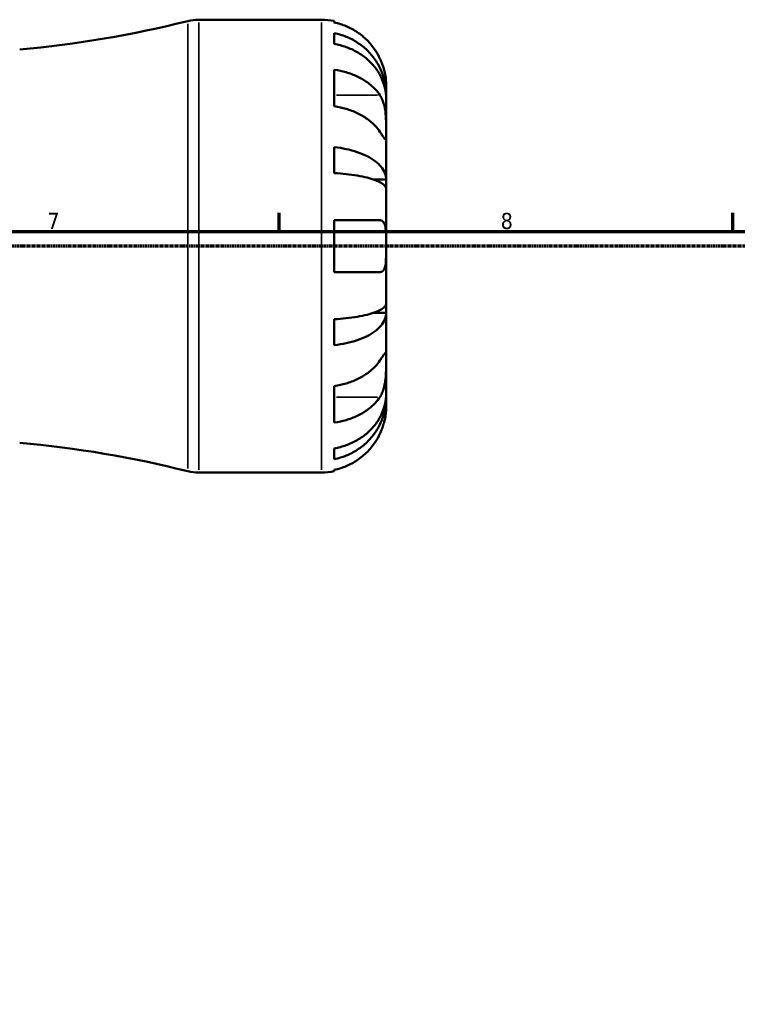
# Model space of a CAD drawing. Header units: millimetres. Extents: x 0 to 908, y 0 to 907.
# Tile 7 of 13: x 450 to 561, y 455 to 607. Entities that reach past the tile are written whole.
import ezdxf

# ---------------------------------------------------------------- set-up
doc = ezdxf.new("R2010")
doc.units = ezdxf.units.MM
doc.linetypes.add('CHAIN', pattern=[0.7087, 0.4724, -0.0591, 0.1181, -0.0591])
for name, color, linetype, lineweight in [('Border (ISO)', 7, 'Continuous', 70), ('Section Line (ISO)', 7, 'CHAIN', 70), ('Visible (ISO)', 7, 'Continuous', 50), ('Visible Narrow (ISO)', 7, 'Continuous', 35)]:
    doc.layers.add(name, color=color, linetype=linetype, lineweight=lineweight)
doc.styles.add('Note Text (ISO)', font='tahoma.ttf')

# ---------------------------------------------------------------- blocks, each defined once
blk = doc.blocks.new('Borders Default Border')
at = {"layer": 'Border (ISO)'}
for p, q in [((490.58, 574), (490.58, 576.9)), ((560.67, 574), (560.67, 576.9))]:
    blk.add_line(p, q, dxfattribs=at)
at = {"layer": 'Border (ISO)', "flags": 128}
blk.add_lwpolyline([(20, 20), (20, 574), (821, 574), (821, 20), (20, 20)], dxfattribs=at)
at = {"layer": 'Border (ISO)', "color": 232, "true_color": 0xca0064, "char_height": 2.5, "attachment_point": 7, "style": 'Note Text (ISO)'}
for s, insert in [('7', (454.77, 574.4)), ('8', (524.81, 574.34))]:
    blk.add_mtext(s, dxfattribs=dict(at, insert=insert))
blk = doc.blocks.new('2dTransSection0')
at = {"layer": 'Section Line (ISO)', "linetype": 'CHAIN'}
blk.add_line((655.22, 571.75), (228.07, 571.75), dxfattribs=at)

msp = doc.modelspace()

# ---------------------------------------------------------------- linework, layer by layer
at = {"layer": 'Visible (ISO)'}
for p, q in [((478.158, 606.747), (497.1, 606.747)), ((499.1, 606.545), (499.1, 606.314)), ((499.1, 604.664), (499.1, 603.003)), ((499.1, 599.018), (499.1, 593.361)), ((507.1, 595.138), (507.1, 596.747)), ((507.1, 595.138), (507.075, 595.138)), ((507.1, 594.526), (507.1, 595.138)), ((507.1, 589.424), (507.1, 594.526)), ((507.1, 582.048), (507.1, 589.424)), ((499.1, 587.042), (499.1, 583.033)), ((507.1, 582.048), (505.191, 582.048)), ((507.1, 580.57), (507.1, 582.048)), ((507.1, 571.747), (507.1, 580.57)), ((499.1, 575.747), (499.1, 567.747)), ((507.1, 562.924), (507.1, 571.747)), ((507.1, 561.446), (507.1, 562.924)), ((499.1, 560.46), (499.1, 556.452)), ((507.1, 561.446), (505.191, 561.446)), ((507.1, 554.069), (507.1, 561.446)), ((507.1, 548.968), (507.1, 554.069)), ((499.1, 550.132), (499.1, 544.476)), ((507.1, 548.356), (507.075, 548.356)), ((507.1, 548.356), (507.1, 548.968)), ((507.1, 546.747), (507.1, 548.356)), ((499.1, 540.49), (499.1, 538.83)), ((499.1, 537.18), (499.1, 536.949)), ((478.158, 536.747), (497.1, 536.747))]:
    msp.add_line(p, q, dxfattribs=at)
for centre, radius, start, end in [((435.855, 767.553), 166.056, 275.05792, 284.14905), ((478.158, 599.747), 7, 90, 104.14905), ((497.1, 596.747), 10, 78.46304, 90), ((435.855, 375.94), 166.056, 75.85095, 84.94208), ((478.158, 543.747), 7, 255.85095, 270), ((497.1, 546.747), 10, 270, 281.53696)]:
    msp.add_arc(centre, radius, start, end, dxfattribs=at)
for points, knots in [([(506.14, 600.747), (505.935, 601.185), (505.687, 601.63), (505.031, 602.616), (504.596, 603.14), (503.722, 604.018), (503.203, 604.453), (502.085, 605.203), (501.486, 605.519), (500.363, 605.985), (499.739, 606.183), (499.1, 606.314)], [4.90264375, 4.90264375, 4.90264375, 4.90264375, 5.04224508, 5.04224508, 5.22854914, 5.22854914, 5.41380406, 5.41380406, 5.59905898, 5.59905898, 5.77859995, 5.77859995, 5.77859995, 5.77859995]), ([(499.1, 604.664), (499.741, 604.536), (500.367, 604.345), (501.492, 603.894), (502.091, 603.589), (503.21, 602.864), (503.729, 602.444), (504.602, 601.597), (505.036, 601.092), (505.785, 600.004), (506.099, 599.422), (506.573, 598.313), (506.775, 597.683), (507.039, 596.396), (507.1, 595.74), (507.1, 595.138)], [0.1897184, 0.1897184, 0.1897184, 0.1897184, 0.3698032, 0.3698032, 0.5549844, 0.5549844, 0.7401655, 0.7401655, 0.9258164, 0.9258164, 1.1114673, 1.1114673, 1.2978252, 1.2978252, 1.484183, 1.484183, 1.484183, 1.484183]), ([(507.1, 594.526), (507.1, 595.061), (507.039, 595.646), (506.775, 596.791), (506.573, 597.351), (506.099, 598.339), (505.785, 598.857), (505.036, 599.824), (504.602, 600.274), (503.729, 601.027), (503.21, 601.402), (502.091, 602.047), (501.492, 602.318), (500.367, 602.72), (499.741, 602.89), (499.1, 603.003)], [4.4593823, 4.4593823, 4.4593823, 4.4593823, 4.6457401, 4.6457401, 4.832098, 4.832098, 5.0177489, 5.0177489, 5.2033998, 5.2033998, 5.388581, 5.388581, 5.5737621, 5.5737621, 5.753847, 5.753847, 5.753847, 5.753847]), ([(507.1, 596.747), (507.1, 596.747), (507.1, 596.79), (507.097, 596.967), (507.093, 597.109), (507.061, 597.557), (507.024, 597.901), (506.894, 598.577), (506.825, 598.869), (506.668, 599.408), (506.59, 599.646), (506.41, 600.132), (506.308, 600.38), (506.178, 600.665), (506.159, 600.706), (506.14, 600.747)], [-2.77804136, -2.77804136, -2.77804136, -2.77804136, -2.67672151, -2.67672151, -2.56558131, -2.56558131, -2.40960112, -2.40960112, -2.30519389, -2.30519389, -2.22617552, -2.22617552, -2.14450488, -2.14450488, -2.1308178, -2.1308178, -2.1308178, -2.1308178]), ([(499.1, 599.018), (499.739, 598.925), (500.363, 598.786), (501.486, 598.456), (502.085, 598.233), (503.203, 597.702), (503.722, 597.394), (504.596, 596.774), (505.031, 596.403), (505.687, 595.706), (505.935, 595.391), (506.14, 595.081)], [0.18972425, 0.18972425, 0.18972425, 0.18972425, 0.36926522, 0.36926522, 0.55452014, 0.55452014, 0.73977506, 0.73977506, 0.92607912, 0.92607912, 1.06568045, 1.06568045, 1.06568045, 1.06568045]), ([(506.14, 595.081), (506.198, 594.993), (506.255, 594.901), (506.416, 594.607), (506.513, 594.392), (506.689, 593.917), (506.765, 593.658), (506.917, 593.003), (506.977, 592.602), (507.067, 591.694), (507.086, 591.197), (507.102, 590.243), (507.1, 589.799), (507.1, 589.424)], [-0.64434498, -0.64434498, -0.64434498, -0.64434498, -0.60308586, -0.60308586, -0.52007987, -0.52007987, -0.43273909, -0.43273909, -0.31000661, -0.31000661, -0.15868997, -0.15868997, 0, 0, 0, 0]), ([(506.14, 589.424), (505.935, 589.734), (505.687, 590.049), (505.031, 590.746), (504.596, 591.117), (503.722, 591.738), (503.203, 592.045), (502.085, 592.576), (501.486, 592.799), (500.363, 593.129), (499.739, 593.268), (499.1, 593.361)], [4.90264375, 4.90264375, 4.90264375, 4.90264375, 5.04224508, 5.04224508, 5.22854914, 5.22854914, 5.41380406, 5.41380406, 5.59905898, 5.59905898, 5.77859995, 5.77859995, 5.77859995, 5.77859995]), ([(507.1, 589.424), (507.1, 589.215), (507.1, 589.03), (507.098, 588.702), (507.096, 588.566), (507.078, 588.325), (507.057, 588.254), (506.97, 588.252), (506.907, 588.314), (506.751, 588.516), (506.674, 588.626), (506.496, 588.888), (506.397, 589.037), (506.24, 589.274), (506.191, 589.348), (506.14, 589.424)], [0, 0, 0, 0, 0.08884908, 0.08884908, 0.18379648, 0.18379648, 0.31419699, 0.31419699, 0.43784665, 0.43784665, 0.52411276, 0.52411276, 0.60765264, 0.60765264, 0.6434969, 0.6434969, 0.6434969, 0.6434969]), ([(499.1, 587.042), (499.741, 586.975), (500.367, 586.875), (501.492, 586.638), (502.091, 586.478), (503.21, 586.098), (503.729, 585.878), (504.602, 585.434), (505.036, 585.169), (505.785, 584.599), (506.099, 584.294), (506.573, 583.712), (506.775, 583.382), (507.039, 582.708), (507.1, 582.363), (507.1, 582.048)], [0.1897184, 0.1897184, 0.1897184, 0.1897184, 0.3698032, 0.3698032, 0.5549844, 0.5549844, 0.7401655, 0.7401655, 0.9258164, 0.9258164, 1.1114673, 1.1114673, 1.2978252, 1.2978252, 1.484183, 1.484183, 1.484183, 1.484183]), ([(507.1, 580.57), (507.1, 580.725), (507.039, 580.895), (506.775, 581.228), (506.573, 581.391), (506.099, 581.678), (505.785, 581.828), (505.036, 582.11), (504.602, 582.24), (503.729, 582.459), (503.21, 582.568), (502.091, 582.755), (501.492, 582.834), (500.367, 582.951), (499.741, 583), (499.1, 583.033)], [4.4593823, 4.4593823, 4.4593823, 4.4593823, 4.6457401, 4.6457401, 4.832098, 4.832098, 5.0177489, 5.0177489, 5.2033998, 5.2033998, 5.388581, 5.388581, 5.5737621, 5.5737621, 5.753847, 5.753847, 5.753847, 5.753847]), ([(499.1, 575.747), (499.739, 575.747), (500.363, 575.747), (501.486, 575.747), (502.085, 575.747), (503.203, 575.747), (503.722, 575.747), (504.596, 575.747), (505.031, 575.747), (505.687, 575.747), (505.935, 575.747), (506.14, 575.747)], [0.18972425, 0.18972425, 0.18972425, 0.18972425, 0.36926522, 0.36926522, 0.55452014, 0.55452014, 0.73977506, 0.73977506, 0.92607912, 0.92607912, 1.06568045, 1.06568045, 1.06568045, 1.06568045]), ([(506.14, 575.747), (506.209, 575.747), (506.274, 575.739), (506.435, 575.696), (506.524, 575.648), (506.69, 575.5), (506.764, 575.397), (506.916, 575.074), (506.977, 574.826), (507.068, 574.171), (507.086, 573.749), (507.102, 572.798), (507.1, 572.275), (507.1, 571.747)], [-0.64008532, -0.64008532, -0.64008532, -0.64008532, -0.59222185, -0.59222185, -0.51595037, -0.51595037, -0.43235608, -0.43235608, -0.30863031, -0.30863031, -0.15844955, -0.15844955, 0, 0, 0, 0]), ([(507.1, 571.747), (507.1, 571.409), (507.1, 571.073), (507.097, 570.387), (507.093, 570.044), (507.061, 569.279), (507.024, 568.89), (506.894, 568.369), (506.825, 568.199), (506.668, 567.969), (506.59, 567.894), (506.41, 567.786), (506.308, 567.756), (506.178, 567.747), (506.159, 567.747), (506.14, 567.747)], [-2.77804136, -2.77804136, -2.77804136, -2.77804136, -2.67672151, -2.67672151, -2.56558131, -2.56558131, -2.40960112, -2.40960112, -2.30519389, -2.30519389, -2.22617552, -2.22617552, -2.14450488, -2.14450488, -2.1308178, -2.1308178, -2.1308178, -2.1308178]), ([(506.14, 567.747), (505.935, 567.747), (505.687, 567.747), (505.031, 567.747), (504.596, 567.747), (503.722, 567.747), (503.203, 567.747), (502.085, 567.747), (501.486, 567.747), (500.363, 567.747), (499.739, 567.747), (499.1, 567.747)], [4.90264375, 4.90264375, 4.90264375, 4.90264375, 5.04224508, 5.04224508, 5.22854914, 5.22854914, 5.41380406, 5.41380406, 5.59905898, 5.59905898, 5.77859995, 5.77859995, 5.77859995, 5.77859995]), ([(499.1, 560.46), (499.741, 560.493), (500.367, 560.543), (501.492, 560.659), (502.091, 560.738), (503.21, 560.926), (503.729, 561.034), (504.602, 561.253), (505.036, 561.384), (505.785, 561.665), (506.099, 561.816), (506.573, 562.103), (506.775, 562.266), (507.039, 562.598), (507.1, 562.768), (507.1, 562.924)], [0.1897184, 0.1897184, 0.1897184, 0.1897184, 0.3698032, 0.3698032, 0.5549844, 0.5549844, 0.7401655, 0.7401655, 0.9258164, 0.9258164, 1.1114673, 1.1114673, 1.2978252, 1.2978252, 1.484183, 1.484183, 1.484183, 1.484183]), ([(507.1, 561.446), (507.1, 561.13), (507.039, 560.786), (506.775, 560.111), (506.573, 559.781), (506.099, 559.2), (505.785, 558.894), (505.036, 558.325), (504.602, 558.06), (503.729, 557.616), (503.21, 557.395), (502.091, 557.015), (501.492, 556.856), (500.367, 556.619), (499.741, 556.519), (499.1, 556.452)], [4.4593823, 4.4593823, 4.4593823, 4.4593823, 4.6457401, 4.6457401, 4.832098, 4.832098, 5.0177489, 5.0177489, 5.2033998, 5.2033998, 5.388581, 5.388581, 5.5737621, 5.5737621, 5.753847, 5.753847, 5.753847, 5.753847]), ([(499.1, 550.132), (499.739, 550.225), (500.363, 550.365), (501.486, 550.695), (502.085, 550.918), (503.203, 551.449), (503.722, 551.756), (504.596, 552.377), (505.031, 552.747), (505.687, 553.445), (505.935, 553.759), (506.14, 554.069)], [0.18972425, 0.18972425, 0.18972425, 0.18972425, 0.36926522, 0.36926522, 0.55452014, 0.55452014, 0.73977506, 0.73977506, 0.92607912, 0.92607912, 1.06568045, 1.06568045, 1.06568045, 1.06568045]), ([(506.14, 554.069), (506.198, 554.157), (506.255, 554.242), (506.416, 554.485), (506.513, 554.631), (506.689, 554.888), (506.765, 554.997), (506.917, 555.19), (506.977, 555.246), (507.067, 555.233), (507.086, 555.132), (507.102, 554.739), (507.1, 554.443), (507.1, 554.069)], [-0.64434498, -0.64434498, -0.64434498, -0.64434498, -0.60308586, -0.60308586, -0.52007987, -0.52007987, -0.43273909, -0.43273909, -0.31000661, -0.31000661, -0.15868997, -0.15868997, 0, 0, 0, 0]), ([(507.1, 554.069), (507.1, 553.86), (507.1, 553.628), (507.098, 553.11), (507.096, 552.823), (507.078, 552.113), (507.057, 551.682), (506.97, 550.84), (506.907, 550.437), (506.751, 549.786), (506.674, 549.531), (506.496, 549.062), (506.397, 548.848), (506.24, 548.569), (506.191, 548.489), (506.14, 548.412)], [0, 0, 0, 0, 0.08884908, 0.08884908, 0.18379648, 0.18379648, 0.31419699, 0.31419699, 0.43784665, 0.43784665, 0.52411276, 0.52411276, 0.60765264, 0.60765264, 0.6434969, 0.6434969, 0.6434969, 0.6434969]), ([(499.1, 540.49), (499.741, 540.603), (500.367, 540.774), (501.492, 541.176), (502.091, 541.447), (503.21, 542.092), (503.729, 542.466), (504.602, 543.22), (505.036, 543.669), (505.785, 544.637), (506.099, 545.155), (506.573, 546.143), (506.775, 546.703), (507.039, 547.848), (507.1, 548.433), (507.1, 548.968)], [0.1897184, 0.1897184, 0.1897184, 0.1897184, 0.3698032, 0.3698032, 0.5549844, 0.5549844, 0.7401655, 0.7401655, 0.9258164, 0.9258164, 1.1114673, 1.1114673, 1.2978252, 1.2978252, 1.484183, 1.484183, 1.484183, 1.484183]), ([(506.14, 548.412), (505.935, 548.102), (505.687, 547.788), (505.031, 547.09), (504.596, 546.72), (503.722, 546.099), (503.203, 545.792), (502.085, 545.261), (501.486, 545.038), (500.363, 544.708), (499.739, 544.568), (499.1, 544.476)], [4.90264375, 4.90264375, 4.90264375, 4.90264375, 5.04224508, 5.04224508, 5.22854914, 5.22854914, 5.41380406, 5.41380406, 5.59905898, 5.59905898, 5.77859995, 5.77859995, 5.77859995, 5.77859995]), ([(507.1, 548.356), (507.1, 547.754), (507.039, 547.097), (506.775, 545.811), (506.573, 545.181), (506.099, 544.071), (505.785, 543.489), (505.036, 542.402), (504.602, 541.897), (503.729, 541.05), (503.21, 540.63), (502.091, 539.905), (501.492, 539.6), (500.367, 539.148), (499.741, 538.957), (499.1, 538.83)], [4.4593823, 4.4593823, 4.4593823, 4.4593823, 4.6457401, 4.6457401, 4.832098, 4.832098, 5.0177489, 5.0177489, 5.2033998, 5.2033998, 5.388581, 5.388581, 5.5737621, 5.5737621, 5.753847, 5.753847, 5.753847, 5.753847]), ([(506.14, 542.747), (506.209, 542.893), (506.274, 543.041), (506.435, 543.427), (506.524, 543.664), (506.69, 544.155), (506.764, 544.406), (506.916, 545.004), (506.977, 545.332), (507.068, 545.968), (507.086, 546.246), (507.102, 546.642), (507.1, 546.747), (507.1, 546.747)], [-0.64008532, -0.64008532, -0.64008532, -0.64008532, -0.59222185, -0.59222185, -0.51595037, -0.51595037, -0.43235608, -0.43235608, -0.30863031, -0.30863031, -0.15844955, -0.15844955, 0, 0, 0, 0]), ([(499.1, 537.18), (499.739, 537.311), (500.363, 537.508), (501.486, 537.975), (502.085, 538.29), (503.203, 539.041), (503.722, 539.476), (504.596, 540.353), (505.031, 540.877), (505.687, 541.864), (505.935, 542.308), (506.14, 542.747)], [0.18972425, 0.18972425, 0.18972425, 0.18972425, 0.36926522, 0.36926522, 0.55452014, 0.55452014, 0.73977506, 0.73977506, 0.92607912, 0.92607912, 1.06568045, 1.06568045, 1.06568045, 1.06568045])]:
    msp.add_open_spline(points, degree=3, knots=knots, dxfattribs=at)
at = {"layer": 'Visible Narrow (ISO)'}
for p, q in [((476.447, 537.387), (476.447, 606.106)), ((478.158, 606.316), (478.158, 537.178)), ((497.1, 537.178), (497.1, 606.316)), ((505.788, 595.081), (499.452, 595.081)), ((505.788, 548.412), (499.452, 548.412))]:
    msp.add_line(p, q, dxfattribs=at)

# ---------------------------------------------------------------- block references
msp.add_blockref('Borders Default Border', (0, 0))
at = {"layer": 'Section Line (ISO)'}
msp.add_blockref('2dTransSection0', (0, 0), dxfattribs=at)

doc.saveas('drawing.dxf')
